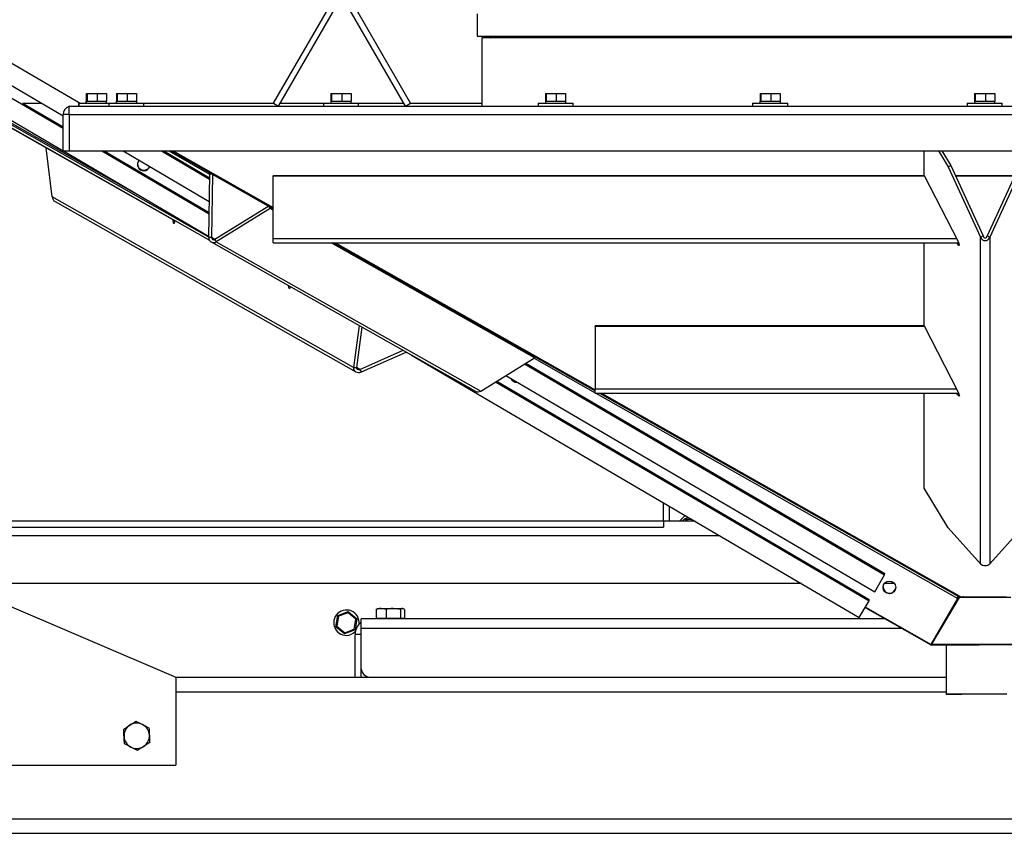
# Model space of a CAD drawing. Header units: millimetres. Extents: x 42 to 514, y 147 to 318.
# Tile 28 of 90: x 214 to 231, y 151 to 165. Entities that reach past the tile are written whole.
import ezdxf

# ---------------------------------------------------------------- set-up
doc = ezdxf.new("R2010")
doc.units = ezdxf.units.MM

msp = doc.modelspace()

# ---------------------------------------------------------------- linework, layer by layer
at = {"color": 7, "linetype": 'Continuous', "lineweight": 25}
for p, q in [((218.487, 163.211), (219.536, 165.027)), ((218.574, 163.161), (219.622, 164.977)), ((220.742, 163.161), (219.694, 164.977)), ((220.829, 163.211), (219.781, 165.027)), ((221.965, 164.74), (221.965, 164.357)), ((213.134, 164.411), (215.18, 163.211)), ((221.965, 164.357), (239.332, 164.357)), ((222.048, 164.328), (222.048, 163.161)), ((239.248, 164.328), (222.048, 164.328)), ((222.115, 164.357), (222.194, 164.328)), ((212.965, 164.126), (214.892, 162.996)), ((212.871, 163.968), (214.892, 162.783)), ((212.702, 163.683), (214.892, 162.398)), ((215.281, 163.245), (215.281, 163.211)), ((215.281, 163.245), (215.285, 163.245)), ((215.284, 163.378), (215.284, 163.245)), ((215.284, 163.378), (215.288, 163.378)), ((215.285, 163.245), (215.285, 163.211)), ((215.285, 163.245), (215.297, 163.245)), ((215.288, 163.378), (215.288, 163.245)), ((215.288, 163.378), (215.299, 163.378)), ((215.297, 163.245), (215.299, 163.245)), ((215.299, 163.378), (215.299, 163.245)), ((215.299, 163.378), (215.471, 163.378)), ((215.299, 163.245), (215.338, 163.245)), ((215.338, 163.245), (215.433, 163.245)), ((215.433, 163.245), (215.471, 163.245)), ((215.471, 163.378), (215.471, 163.245)), ((215.471, 163.378), (215.632, 163.378)), ((215.471, 163.245), (215.507, 163.245)), ((215.507, 163.245), (215.596, 163.245)), ((215.596, 163.245), (215.632, 163.245)), ((215.632, 163.378), (215.632, 163.245)), ((215.632, 163.245), (215.635, 163.245)), ((215.635, 163.211), (215.635, 163.245)), ((215.798, 163.245), (215.798, 163.211)), ((215.798, 163.245), (215.81, 163.245)), ((215.801, 163.378), (215.801, 163.245)), ((215.801, 163.378), (215.812, 163.378)), ((215.81, 163.245), (215.812, 163.245)), ((215.812, 163.378), (215.812, 163.245)), ((215.812, 163.378), (215.984, 163.378)), ((215.812, 163.245), (215.851, 163.245)), ((215.851, 163.245), (215.946, 163.245)), ((215.946, 163.245), (215.984, 163.245)), ((215.984, 163.378), (215.984, 163.245)), ((215.984, 163.378), (216.145, 163.378)), ((215.984, 163.245), (216.02, 163.245)), ((216.02, 163.245), (216.109, 163.245)), ((216.109, 163.245), (216.145, 163.245)), ((216.145, 163.378), (216.145, 163.245)), ((216.145, 163.245), (216.148, 163.245)), ((216.148, 163.211), (216.148, 163.245)), ((219.465, 163.245), (219.465, 163.211)), ((219.465, 163.245), (219.477, 163.245)), ((219.468, 163.378), (219.468, 163.245)), ((219.468, 163.378), (219.479, 163.378)), ((219.477, 163.245), (219.479, 163.245)), ((219.479, 163.378), (219.479, 163.245)), ((219.479, 163.378), (219.651, 163.378)), ((219.479, 163.245), (219.517, 163.245)), ((219.517, 163.245), (219.613, 163.245)), ((219.613, 163.245), (219.651, 163.245)), ((219.651, 163.378), (219.651, 163.245)), ((219.651, 163.378), (219.812, 163.378)), ((219.651, 163.245), (219.687, 163.245)), ((219.687, 163.245), (219.776, 163.245)), ((219.776, 163.245), (219.812, 163.245)), ((219.812, 163.378), (219.812, 163.245)), ((219.812, 163.245), (219.815, 163.245)), ((219.815, 163.211), (219.815, 163.245)), ((223.132, 163.245), (223.132, 163.211)), ((223.132, 163.245), (223.143, 163.245)), ((223.135, 163.378), (223.135, 163.245)), ((223.135, 163.378), (223.146, 163.378)), ((223.143, 163.245), (223.146, 163.245)), ((223.146, 163.378), (223.146, 163.245)), ((223.146, 163.378), (223.317, 163.378)), ((223.146, 163.245), (223.184, 163.245)), ((223.184, 163.245), (223.279, 163.245)), ((223.279, 163.245), (223.317, 163.245)), ((223.317, 163.378), (223.317, 163.245)), ((223.317, 163.378), (223.478, 163.378)), ((223.317, 163.245), (223.353, 163.245)), ((223.353, 163.245), (223.443, 163.245)), ((223.443, 163.245), (223.478, 163.245)), ((223.478, 163.378), (223.478, 163.245)), ((223.478, 163.245), (223.482, 163.245)), ((223.482, 163.211), (223.482, 163.245)), ((226.798, 163.245), (226.798, 163.211)), ((226.798, 163.245), (226.81, 163.245)), ((226.801, 163.378), (226.801, 163.245)), ((226.801, 163.378), (226.812, 163.378)), ((226.81, 163.245), (226.812, 163.245)), ((226.812, 163.378), (226.812, 163.245)), ((226.812, 163.378), (226.984, 163.378)), ((226.812, 163.245), (226.851, 163.245)), ((226.851, 163.245), (226.946, 163.245)), ((226.946, 163.245), (226.984, 163.245)), ((226.984, 163.378), (226.984, 163.245)), ((226.984, 163.378), (227.145, 163.378)), ((226.984, 163.245), (227.02, 163.245)), ((227.02, 163.245), (227.109, 163.245)), ((227.109, 163.245), (227.145, 163.245)), ((227.145, 163.378), (227.145, 163.245)), ((227.145, 163.245), (227.148, 163.245)), ((227.148, 163.211), (227.148, 163.245)), ((230.465, 163.245), (230.465, 163.211)), ((230.465, 163.245), (230.477, 163.245)), ((230.468, 163.378), (230.468, 163.245)), ((230.468, 163.378), (230.479, 163.378)), ((230.477, 163.245), (230.479, 163.245)), ((230.479, 163.378), (230.479, 163.245)), ((230.479, 163.378), (230.651, 163.378)), ((230.479, 163.245), (230.517, 163.245)), ((230.517, 163.245), (230.613, 163.245)), ((230.613, 163.245), (230.651, 163.245)), ((230.651, 163.378), (230.651, 163.245)), ((230.651, 163.378), (230.812, 163.378)), ((230.651, 163.245), (230.687, 163.245)), ((230.687, 163.245), (230.776, 163.245)), ((230.776, 163.245), (230.812, 163.245)), ((230.812, 163.378), (230.812, 163.245)), ((230.812, 163.245), (230.815, 163.245)), ((230.815, 163.211), (230.815, 163.245)), ((213.264, 163.208), (216.796, 161.205)), ((213.413, 163.208), (216.419, 161.503)), ((213.447, 163.107), (217.391, 160.869)), ((214.529, 163.208), (214.196, 163.208)), ((214.206, 163.208), (214.892, 162.807)), ((214.992, 163.02), (214.992, 163.161)), ((214.992, 163.161), (215.033, 163.161)), ((215.033, 163.161), (246.263, 163.161)), ((215.156, 163.211), (215.156, 163.161)), ((215.156, 163.211), (215.16, 163.211)), ((215.16, 163.211), (215.16, 163.161)), ((215.16, 163.211), (215.325, 163.211)), ((215.325, 163.211), (215.673, 163.211)), ((215.673, 163.211), (215.673, 163.161)), ((215.673, 163.211), (215.838, 163.211)), ((215.838, 163.211), (216.273, 163.211)), ((216.273, 163.161), (216.273, 163.211)), ((218.487, 163.211), (218.574, 163.161)), ((219.34, 163.211), (219.34, 163.161)), ((219.34, 163.211), (219.505, 163.211)), ((219.505, 163.211), (219.94, 163.211)), ((219.94, 163.161), (219.94, 163.211)), ((220.742, 163.161), (220.829, 163.211)), ((223.007, 163.211), (223.007, 163.161)), ((223.007, 163.211), (223.172, 163.211)), ((223.172, 163.211), (223.607, 163.211)), ((223.607, 163.161), (223.607, 163.211)), ((226.673, 163.211), (226.673, 163.161)), ((226.673, 163.211), (226.838, 163.211)), ((226.838, 163.211), (227.273, 163.211)), ((227.273, 163.161), (227.273, 163.211)), ((230.34, 163.211), (230.34, 163.161)), ((230.34, 163.211), (230.505, 163.211)), ((230.505, 163.211), (230.94, 163.211)), ((230.94, 163.161), (230.94, 163.211)), ((214.992, 163.02), (214.892, 163.02)), ((214.892, 162.395), (214.892, 163.02)), ((214.992, 163.02), (214.992, 162.395)), ((214.992, 163.02), (246.305, 163.02)), ((214.702, 161.613), (214.601, 162.45)), ((214.892, 162.395), (214.992, 162.395)), ((214.898, 162.395), (217.378, 160.94)), ((214.992, 162.395), (246.305, 162.395)), ((215.553, 162.395), (217.384, 161.321)), ((215.594, 162.395), (217.384, 161.345)), ((215.917, 162.395), (217.387, 161.532)), ((216.572, 162.395), (217.393, 161.913)), ((216.613, 162.395), (217.393, 161.937)), ((216.74, 162.395), (218.482, 161.409)), ((229.604, 161.976), (229.604, 162.395)), ((229.852, 162.395), (230.018, 162.122)), ((229.91, 162.395), (230.061, 162.146)), ((215.361, 162.123), (215.356, 162.113)), ((215.356, 162.117), (215.356, 162.113)), ((215.356, 162.113), (216.058, 161.714)), ((230.018, 162.122), (230.061, 162.146)), ((230.018, 162.122), (230.569, 160.92)), ((230.061, 162.146), (230.612, 160.944)), ((231.235, 162.146), (230.684, 160.944)), ((231.279, 162.122), (230.728, 160.92)), ((217.394, 161.999), (217.378, 160.917)), ((217.436, 162.001), (217.394, 161.999)), ((217.442, 161.997), (217.426, 160.919)), ((218.482, 161.979), (218.482, 161.969)), ((218.482, 161.979), (229.604, 161.979)), ((218.482, 161.969), (229.608, 161.969)), ((218.482, 160.897), (218.482, 161.969)), ((229.604, 161.976), (230.179, 160.857)), ((230.138, 161.979), (231.159, 161.979)), ((230.142, 161.969), (231.154, 161.969)), ((219.852, 158.696), (214.702, 161.613)), ((214.754, 161.53), (219.891, 158.622)), ((218.404, 161.453), (217.485, 160.885)), ((218.429, 161.412), (217.509, 160.843)), ((218.429, 161.412), (218.407, 161.451)), ((218.482, 161.382), (218.429, 161.412)), ((216.769, 161.22), (216.769, 161.22)), ((216.796, 161.207), (216.796, 161.204)), ((217.426, 160.919), (217.378, 160.917)), ((217.485, 160.885), (217.509, 160.843)), ((218.482, 160.825), (218.482, 160.897)), ((230.569, 160.92), (230.612, 160.944)), ((230.569, 155.338), (230.569, 160.92)), ((230.728, 160.92), (230.684, 160.944)), ((230.728, 160.92), (230.728, 155.338)), ((217.421, 160.84), (221.94, 158.289)), ((217.509, 160.843), (222.028, 158.292)), ((218.482, 160.825), (230.194, 160.825)), ((222.948, 158.861), (219.469, 160.825)), ((219.514, 160.825), (223.982, 158.296)), ((229.604, 159.405), (229.604, 160.825)), ((230.179, 160.801), (230.161, 160.825)), ((219.951, 159.412), (219.852, 158.696)), ((219.997, 159.386), (219.902, 158.697)), ((229.604, 159.408), (223.982, 159.408)), ((223.982, 159.398), (223.982, 159.408)), ((229.608, 159.398), (223.982, 159.398)), ((223.982, 159.398), (223.982, 158.326)), ((229.604, 159.405), (230.179, 158.286)), ((219.963, 158.662), (220.7, 158.989)), ((219.988, 158.619), (220.753, 158.959)), ((220.753, 158.959), (220.862, 158.897)), ((220.844, 158.908), (228.497, 154.42)), ((222.028, 158.292), (222.948, 158.861)), ((222.948, 158.861), (222.932, 158.89)), ((219.852, 158.696), (219.902, 158.697)), ((222.778, 158.756), (228.929, 155.149)), ((222.798, 158.768), (228.931, 155.171)), ((219.988, 158.619), (219.963, 158.662)), ((222.459, 158.558), (228.76, 154.863)), ((222.282, 158.449), (228.666, 154.705)), ((222.302, 158.461), (228.668, 154.728)), ((223.982, 158.254), (223.982, 158.326)), ((223.982, 158.254), (230.194, 158.254)), ((224.057, 158.254), (230.174, 154.791)), ((229.604, 156.633), (229.604, 158.254)), ((230.179, 158.23), (230.161, 158.254)), ((230.018, 155.952), (229.604, 156.633)), ((225.253, 156.067), (225.253, 156.322)), ((225.523, 156.164), (225.425, 156.067)), ((225.253, 156.067), (225.153, 156.067)), ((225.153, 156.067), (225.153, 155.967)), ((225.69, 156.067), (225.253, 156.067)), ((225.472, 156.067), (225.526, 156.121)), ((225.526, 156.121), (225.526, 156.067)), ((225.547, 156.142), (225.547, 156.1)), ((225.547, 156.142), (225.562, 156.142)), ((225.547, 156.1), (225.633, 156.1)), ((225.547, 156.1), (225.547, 156.067)), ((212.148, 155.967), (225.153, 155.967)), ((230.569, 155.338), (230.018, 155.952)), ((230.728, 155.338), (231.279, 155.952)), ((212.148, 155.4), (216.815, 153.4)), ((228.76, 154.863), (228.929, 155.149)), ((228.929, 155.149), (228.931, 155.171)), ((227.509, 155), (213.082, 155)), ((229.099, 155), (228.923, 155)), ((229.03, 155.043), (229.093, 155.007)), ((228.497, 154.42), (228.666, 154.705)), ((228.666, 154.705), (228.668, 154.728)), ((229.726, 153.959), (230.178, 154.746)), ((230.204, 154.762), (229.731, 153.967)), ((230.204, 154.768), (229.827, 154.136)), ((230.043, 154.499), (230.176, 154.73)), ((230.196, 154.779), (230.174, 154.791)), ((230.178, 154.747), (230.182, 154.764)), ((230.2, 154.776), (230.197, 154.777)), ((230.284, 154.769), (230.204, 154.768)), ((230.204, 154.762), (230.204, 154.768)), ((231.087, 154.764), (230.204, 154.762)), ((230.268, 154.773), (230.246, 154.769)), ((230.246, 154.769), (230.246, 154.768)), ((230.284, 154.771), (230.284, 154.767)), ((231.012, 154.767), (230.284, 154.767)), ((219.583, 154.455), (219.763, 154.523)), ((219.76, 154.504), (219.598, 154.443)), ((219.894, 154.394), (219.76, 154.504)), ((219.763, 154.523), (219.912, 154.401)), ((220.238, 154.557), (220.256, 154.569)), ((220.238, 154.557), (220.238, 154.41)), ((220.265, 154.577), (220.256, 154.571)), ((220.265, 154.577), (220.325, 154.577)), ((220.411, 154.557), (220.325, 154.577)), ((220.325, 154.577), (220.533, 154.577)), ((220.411, 154.557), (220.411, 154.41)), ((220.654, 154.557), (220.533, 154.577)), ((220.533, 154.577), (220.69, 154.577)), ((220.654, 154.557), (220.654, 154.41)), ((220.69, 154.577), (220.698, 154.577)), ((220.707, 154.571), (220.698, 154.577)), ((220.725, 154.557), (220.725, 154.41)), ((228.599, 154.592), (229.729, 153.951)), ((228.602, 154.597), (229.726, 153.959)), ((219.552, 154.265), (219.583, 154.455)), ((219.598, 154.443), (219.57, 154.272)), ((219.866, 154.223), (219.894, 154.394)), ((219.912, 154.401), (219.88, 154.211)), ((228.937, 154.4), (219.982, 154.4)), ((219.982, 154.233), (219.982, 154.4)), ((220.238, 154.41), (220.325, 154.41)), ((220.265, 154.41), (220.265, 154.4)), ((220.325, 154.41), (220.411, 154.41)), ((220.411, 154.41), (220.533, 154.41)), ((220.533, 154.41), (220.654, 154.41)), ((220.654, 154.41), (220.69, 154.41)), ((220.69, 154.41), (220.725, 154.41)), ((220.698, 154.4), (220.698, 154.41)), ((219.7, 154.143), (219.552, 154.265)), ((219.57, 154.272), (219.704, 154.162)), ((219.88, 154.211), (219.7, 154.143)), ((219.704, 154.162), (219.866, 154.223)), ((219.882, 153.4), (219.882, 154.133)), ((219.982, 154.133), (219.882, 154.133)), ((219.982, 153.567), (219.982, 154.233)), ((229.739, 153.967), (229.729, 153.951)), ((229.729, 153.951), (229.738, 153.967)), ((229.729, 153.951), (231.562, 153.96)), ((229.731, 153.967), (231.564, 153.971)), ((229.982, 153.952), (229.982, 153.112)), ((219.982, 153.4), (219.982, 153.567)), ((216.815, 153.4), (229.982, 153.4)), ((216.815, 153.4), (216.815, 151.9)), ((216.136, 152.65), (216.247, 152.593)), ((215.926, 152.514), (216.031, 152.582)), ((216.371, 152.286), (216.266, 152.218)), ((216.161, 152.15), (216.049, 152.207)), ((210.815, 151.9), (216.815, 151.9)), ((205.548, 150.983), (255.748, 150.983)), ((210.617, 150.733), (250.68, 150.733))]:
    msp.add_line(p, q, dxfattribs=at)
at = {"color": 8, "linetype": 'Continuous', "lineweight": 25}
for p, q in [((213.481, 163.14), (217.378, 160.929)), ((218.492, 163.208), (216.273, 163.208)), ((219.34, 163.208), (218.601, 163.208)), ((220.715, 163.208), (219.94, 163.208)), ((222.048, 163.208), (220.824, 163.208)), ((216.698, 162.395), (217.395, 161.999)), ((216.772, 162.395), (218.482, 161.427)), ((216.769, 161.22), (216.769, 161.22)), ((217.485, 160.885), (217.426, 160.919)), ((218.482, 160.897), (230.158, 160.897)), ((219.546, 160.825), (223.982, 158.314)), ((230.179, 160.801), (230.199, 160.812)), ((222.938, 158.854), (223.982, 158.262)), ((219.963, 158.662), (219.902, 158.697)), ((230.158, 158.326), (223.982, 158.326)), ((223.997, 158.254), (230.178, 154.746)), ((224.089, 158.254), (230.246, 154.769)), ((230.179, 158.23), (230.199, 158.241)), ((225.153, 156.067), (225.153, 156.381)), ((225.153, 156.067), (212.148, 156.067)), ((226.116, 155.817), (212.148, 155.817)), ((230.17, 154.734), (230.176, 154.73)), ((230.27, 154.773), (230.27, 154.769)), ((229.231, 154.233), (219.982, 154.233)), ((216.815, 153.15), (229.982, 153.15))]:
    msp.add_line(p, q, dxfattribs=at)
at = {"color": 7, "linetype": 'Continuous', "lineweight": 25, "flags": 128}
for points in [[(216.796, 161.204), (216.793, 161.183), (216.79, 161.167), (216.787, 161.158), (216.782, 161.156), (216.778, 161.162), (216.775, 161.176), (216.771, 161.195), (216.769, 161.22)], [(230.179, 160.857), (230.19, 160.833), (230.199, 160.812), (230.205, 160.794), (230.207, 160.783), (230.205, 160.777), (230.199, 160.779), (230.19, 160.787), (230.179, 160.801)], [(218.771, 160.078), (218.769, 160.064), (218.766, 160.048), (218.762, 160.039), (218.758, 160.037), (218.754, 160.043), (218.75, 160.057), (218.747, 160.076), (218.745, 160.093)], [(230.179, 158.286), (230.19, 158.262), (230.199, 158.241), (230.205, 158.223), (230.207, 158.212), (230.205, 158.206), (230.199, 158.208), (230.19, 158.216), (230.179, 158.23)], [(230.284, 154.767), (230.286, 154.768), (230.287, 154.769), (230.286, 154.771), (230.283, 154.772), (230.28, 154.773), (230.276, 154.773), (230.272, 154.773), (230.268, 154.773)], [(219.763, 154.523), (219.763, 154.523), (219.763, 154.522), (219.762, 154.52), (219.762, 154.518), (219.761, 154.515), (219.761, 154.511), (219.76, 154.508), (219.76, 154.504)], [(219.598, 154.443), (219.595, 154.445), (219.592, 154.448), (219.589, 154.45), (219.587, 154.452), (219.585, 154.453), (219.584, 154.454), (219.583, 154.455), (219.583, 154.455)], [(219.912, 154.401), (219.911, 154.401), (219.91, 154.401), (219.909, 154.4), (219.906, 154.399), (219.904, 154.398), (219.901, 154.397), (219.897, 154.396), (219.894, 154.394)], [(219.57, 154.272), (219.566, 154.271), (219.563, 154.269), (219.56, 154.268), (219.557, 154.267), (219.555, 154.266), (219.553, 154.266), (219.552, 154.265), (219.552, 154.265)], [(219.704, 154.162), (219.703, 154.159), (219.702, 154.155), (219.702, 154.152), (219.701, 154.149), (219.701, 154.146), (219.701, 154.145), (219.7, 154.144), (219.7, 154.143)], [(219.886, 154.181), (219.852, 154.153), (219.808, 154.13)], [(219.88, 154.211), (219.88, 154.211), (219.88, 154.212), (219.878, 154.213), (219.877, 154.214), (219.875, 154.216), (219.873, 154.217), (219.871, 154.219), (219.868, 154.221), (219.866, 154.223)], [(229.982, 153.112), (229.988, 153.113), (230.005, 153.113), (230.034, 153.113), (230.075, 153.114), (230.125, 153.114), (230.185, 153.114), (230.253, 153.115), (230.328, 153.115), (230.409, 153.115), (230.494, 153.115), (230.582, 153.115), (230.671, 153.115), (230.759, 153.115), (230.846, 153.115), (230.929, 153.115), (231.007, 153.115)], [(231.007, 153.11), (230.929, 153.11), (230.846, 153.11), (230.759, 153.109), (230.671, 153.109), (230.582, 153.109), (230.494, 153.11), (230.409, 153.11), (230.328, 153.11), (230.253, 153.11), (230.185, 153.11), (230.125, 153.111), (230.075, 153.111), (230.034, 153.111), (230.005, 153.112), (229.988, 153.112), (229.982, 153.112)], [(230.048, 153.112), (230.054, 153.113), (230.071, 153.113), (230.1, 153.113), (230.139, 153.114), (230.189, 153.114), (230.247, 153.114), (230.313, 153.115), (230.385, 153.115), (230.463, 153.115), (230.544, 153.115), (230.627, 153.115), (230.711, 153.115), (230.793, 153.115), (230.873, 153.115), (230.948, 153.115), (231.018, 153.114)], [(231.018, 153.11), (230.948, 153.11), (230.873, 153.11), (230.793, 153.11), (230.711, 153.11), (230.627, 153.11), (230.544, 153.11), (230.463, 153.11), (230.385, 153.11), (230.313, 153.11), (230.247, 153.11), (230.189, 153.111), (230.139, 153.111), (230.1, 153.111), (230.071, 153.112), (230.054, 153.112), (230.048, 153.112)]]:
    msp.add_lwpolyline(points, dxfattribs=at)
at = {"color": 7, "linetype": 'Continuous', "lineweight": 25}
msp.add_circle((229.011, 154.936), 0.108, dxfattribs=at)
for centre, radius, start, end in [((215.033, 163.02), 0.142, 107.1046, 180), ((216.27, 162.166), 0.108, 139.7793, 339.4466), ((216.27, 162.173), 0.108, 176.9856, 336.506), ((217.463, 160.914), 0.0849, 177.9862, 302.8415), ((217.464, 160.918), 0.0386, 177.9879, 302.8397), ((222.64, 158.552), 0.108, 202.463, 276.7628), ((222.641, 158.558), 0.109, 207.2707, 271.9554), ((221.982, 158.365), 0.0862, 241.1618, 302.4859), ((229.012, 154.943), 0.108, 176.941, 353.3857), ((219.732, 154.333), 0.217, 353.2907, 290.5878), ((220.148, 154.133), 0.267, 128.6822, 180), ((220.148, 153.567), 0.167, 180, 270), ((216.148, 152.4), 0.217, 62.8458, 122.8458), ((216.148, 152.4), 0.217, 122.8458, 182.8458), ((216.148, 152.4), 0.217, 2.8458, 62.8458), ((216.148, 152.4), 0.217, 182.8458, 242.8458), ((216.148, 152.4), 0.217, 302.8458, 2.8458), ((216.148, 152.4), 0.217, 242.8458, 302.8458)]:
    msp.add_arc(centre, radius, start, end, dxfattribs=at)
for centre, major_axis, ratio, start_param, end_param in [((214.786, 161.618), (-0.0264, 0.0956), 0.842001, 1.394138, 2.442162), ((230.648, 160.978), (0, 0.115), 0.793816, 2.094395, 4.18879), ((230.648, 160.978), (0, 0.0679), 0.613512, 2.094395, 4.18879), ((219.95, 158.694), (0.0956, 0.0264), 0.842042, 2.793826, 4.888221), ((219.95, 158.694), (0.049, 0.0097), 0.68703, 2.766668, 4.861063), ((230.648, 155.368), (0.0917, 0), 0.642699, 3.665191, 5.759587)]:
    msp.add_ellipse(centre, major_axis=major_axis, ratio=ratio, start_param=start_param, end_param=end_param, dxfattribs=at)
for points, knots in [([(230.178, 154.746), (230.178, 154.752), (230.179, 154.763), (230.18, 154.777), (230.179, 154.787), (230.176, 154.79), (230.174, 154.791)], [0, 0, 0, 0, 0.252148, 0.504243, 0.756264, 1, 1, 1, 1]), ([(230.198, 154.778), (230.196, 154.774), (230.192, 154.764), (230.184, 154.748), (230.179, 154.736), (230.176, 154.73)], [0, 0, 0, 0, 0.292863, 0.646437, 1, 1, 1, 1]), ([(230.182, 154.763), (230.184, 154.77), (230.187, 154.777), (230.188, 154.782), (230.188, 154.782)], [0, 0, 0, 0, 0.940787, 1, 1, 1, 1]), ([(230.246, 154.769), (230.241, 154.769), (230.231, 154.768), (230.214, 154.771), (230.203, 154.776), (230.196, 154.779)], [0, 0, 0, 0, 0.282821, 0.565585, 1, 1, 1, 1]), ([(230.2, 154.776), (230.203, 154.774), (230.209, 154.771), (230.215, 154.769), (230.218, 154.768)], [0, 0, 0, 0, 0.630468, 1, 1, 1, 1]), ([(220.325, 154.577), (220.323, 154.576), (220.294, 154.576), (220.265, 154.566), (220.238, 154.557)], [0, 0, 0, 0, 0.0702044, 1, 1, 1, 1]), ([(220.533, 154.577), (220.53, 154.576), (220.489, 154.576), (220.449, 154.566), (220.411, 154.557)], [0, 0, 0, 0, 0.0702128, 1, 1, 1, 1]), ([(220.69, 154.577), (220.687, 154.576), (220.675, 154.575), (220.663, 154.565), (220.654, 154.557)], [0, 0, 0, 0, 0.224182, 1, 1, 1, 1]), ([(220.725, 154.557), (220.722, 154.559), (220.711, 154.571), (220.699, 154.574), (220.69, 154.577)], [0, 0, 0, 0, 0.201221, 1, 1, 1, 1]), ([(216.031, 152.582), (216.033, 152.583), (216.069, 152.606), (216.103, 152.629), (216.136, 152.65)], [0, 0, 0, 0, 0.070218, 1, 1, 1, 1]), ([(215.932, 152.389), (215.931, 152.399), (215.929, 152.441), (215.927, 152.482), (215.926, 152.514)], [0, 0, 0, 0, 0.2241698, 1, 1, 1, 1]), ([(216.247, 152.593), (216.25, 152.591), (216.287, 152.572), (216.324, 152.553), (216.358, 152.536)], [0, 0, 0, 0, 0.070215, 1, 1, 1, 1]), ([(216.358, 152.536), (216.36, 152.504), (216.362, 152.462), (216.364, 152.42), (216.365, 152.411)], [0, 0, 0, 0, 0.7758291, 1, 1, 1, 1]), ([(215.938, 152.264), (215.938, 152.272), (215.936, 152.313), (215.934, 152.355), (215.932, 152.389)], [0, 0, 0, 0, 0.201199, 1, 1, 1, 1]), ([(216.365, 152.411), (216.366, 152.377), (216.368, 152.335), (216.37, 152.294), (216.371, 152.286)], [0, 0, 0, 0, 0.7988, 1, 1, 1, 1]), ([(216.049, 152.207), (216.047, 152.208), (216.009, 152.228), (215.972, 152.247), (215.938, 152.264)], [0, 0, 0, 0, 0.070222, 1, 1, 1, 1]), ([(216.266, 152.218), (216.263, 152.216), (216.228, 152.193), (216.193, 152.171), (216.161, 152.15)], [0, 0, 0, 0, 0.070212, 1, 1, 1, 1])]:
    msp.add_open_spline(points, degree=3, knots=knots, dxfattribs=at)

doc.saveas('drawing.dxf')
